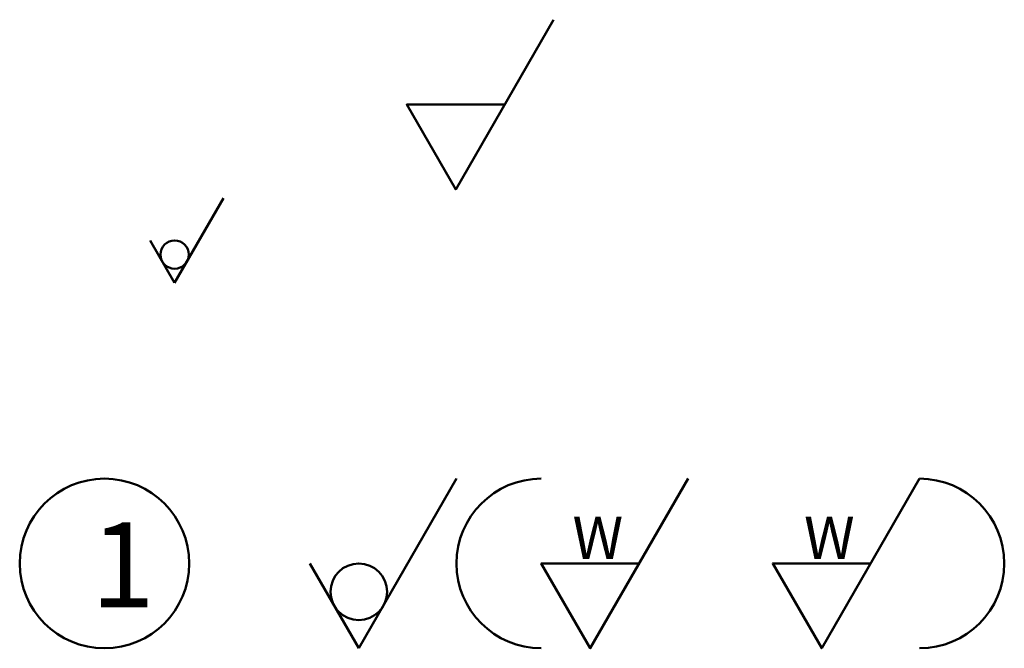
# Model space of a CAD drawing. Header units: millimetres. Extents: x -931 to 715, y 0 to 980.
# Tile 11 of 12: x 461 to 577, y 113 to 188. Entities that reach past the tile are written whole.
import ezdxf

# ---------------------------------------------------------------- set-up
doc = ezdxf.new("R2010")
doc.units = ezdxf.units.MM
doc.header["$LTSCALE"] = 0.3
doc.layers.add('외형선', color=3, linetype='Continuous', lineweight=50)
doc.styles.get("Standard").update_dxf_attribs({"font": 'isocp.shx', "bigfont": 'whgtxt.shx'})

msp = doc.modelspace()

# ---------------------------------------------------------------- linework, layer by layer
at = {"layer": '외형선'}
for p, q in [((479.445, 156.582), (485.219, 166.582)), ((476.559, 161.582), (479.445, 156.582)), ((501.171, 113.495), (512.718, 133.495)), ((495.397, 123.495), (501.171, 113.495))]:
    msp.add_line(p, q, dxfattribs=at)
for points in [[(518.397, 177.605), (506.85, 177.605), (512.624, 167.605), (524.171, 187.605)], [(534.265, 123.495), (522.718, 123.495), (528.491, 113.495), (540.038, 133.495)], [(561.585, 123.495), (550.038, 123.495), (555.812, 113.495), (567.359, 133.495)]]:
    msp.add_lwpolyline(points, dxfattribs=at)
for centre, radius in [((479.453, 159.911), 1.671), ((471.171, 123.495), 10), ((501.186, 120.153), 3.342)]:
    msp.add_circle(centre, radius, dxfattribs=at)
for centre, start, end in [((522.718, 123.495), 90, 270), ((567.359, 123.495), 270, 90)]:
    msp.add_arc(centre, 10, start, end, dxfattribs=at)

# ---------------------------------------------------------------- texts
at = {"layer": '외형선', "attachment_point": 1}
for s, width, gutter_width, insert, char_height in [('W', 2.09183, 25, (526.399, 129.031), 5), ('W', 2.09183, 25, (553.72, 129.031), 5), ('1', 5.65314, 12.5, (469.555, 128.34), 10)]:
    msp.add_mtext_dynamic_manual_height_columns(s, width=width, gutter_width=gutter_width, heights=[0], dxfattribs=dict(at, insert=insert, char_height=char_height))

doc.saveas('drawing.dxf')
